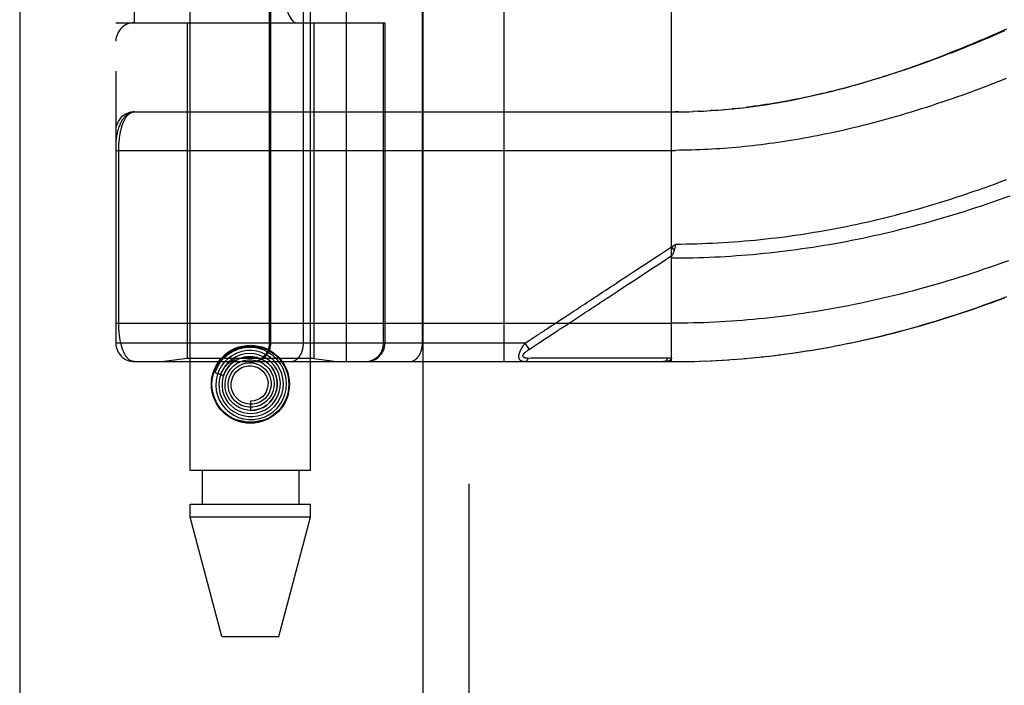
# Model space of a CAD drawing. Header units: inches. Extents: x 0 to 200, y 0 to 129.
# Tile 59 of 256: x 37.82 to 39.42, y 53.93 to 55.02. Entities that reach past the tile are written whole.
import ezdxf

# ---------------------------------------------------------------- set-up
doc = ezdxf.new("R2010")
doc.units = ezdxf.units.IN
doc.header["$LTSCALE"] = 11
doc.header["$MEASUREMENT"] = 0
doc.linetypes.add('HIDDEN', pattern=[0.2, 0.1, -0.1])
doc.layers.get('0').update_dxf_attribs({"linetype": 'CONTINUOUS'})
doc.layers.add('LEFTHAND_DOOR_ASSEMBLY', color=7, linetype='CONTINUOUS')

msp = doc.modelspace()

# ---------------------------------------------------------------- linework, layer by layer
at = {"color": 3, "linetype": 'Continuous'}
msp.add_line((37.8178, 97.2118), (37.8178, 34.2898), dxfattribs=at)
at = {"layer": 'LEFTHAND_DOOR_ASSEMBLY', "color": 3, "linetype": 'Continuous'}
msp.add_line((38.4736, 93.8608), (38.4736, 34.5108), dxfattribs=at)
at = {"layer": 'LEFTHAND_DOOR_ASSEMBLY', "color": 8, "linetype": 'HIDDEN'}
for p, q in [((38.5486, 93.8608), (38.5486, 34.5108)), ((38.0951, 54.2828), (38.0951, 57.4652)), ((38.2911, 54.2828), (38.2911, 57.4652)), ((38.3493, 54.4596), (38.3493, 57.1621)), ((38.6058, 54.4596), (38.6058, 57.1621)), ((37.9743, 57.1321), (37.9743, 54.4896)), ((38.2242, 54.4896), (38.2242, 57.1321)), ((38.2262, 54.4896), (38.2262, 57.1321)), ((38.2793, 54.4896), (38.2793, 57.1321)), ((38.4728, 54.4896), (38.4728, 57.1321)), ((38.0043, 55.0108), (38.0043, 56.6108)), ((38.3168, 56.6108), (38.3168, 55.0108)), ((38.3627, 56.6108), (38.3627, 55.0108)), ((38.8781, 54.4596), (38.8781, 55.1243)), ((37.9743, 55.0108), (38.4118, 55.0108)), ((38.0901, 55.0108), (38.0901, 54.4648)), ((38.2961, 55.0108), (38.2961, 54.4648)), ((38.4095, 54.4896), (38.4095, 55.0108)), ((38.4118, 55.0108), (38.4118, 54.4896)), ((38.9863, 54.8718), (38.9948, 54.8727)), ((38.0043, 54.8658), (38.8781, 54.8658)), ((38.8896, 54.8659), (38.8838, 54.8658)), ((38.8923, 54.8659), (38.9011, 54.8661)), ((38.8995, 54.866), (38.9069, 54.8662)), ((38.9068, 54.8662), (38.914, 54.8665)), ((38.9212, 54.8668), (38.9126, 54.8664)), ((38.9242, 54.8669), (38.9184, 54.8666)), ((38.9212, 54.8668), (38.93, 54.8672)), ((38.9283, 54.8671), (38.9358, 54.8675)), ((38.9475, 54.8683), (38.9416, 54.8679)), ((38.9494, 54.8684), (38.9592, 54.8692)), ((38.9565, 54.8689), (38.9651, 54.8697)), ((38.9828, 54.8714), (38.9769, 54.8708)), ((37.9743, 54.8033), (38.8846, 54.8033)), ((37.9789, 54.5212), (37.9789, 54.8033)), ((38.8781, 54.6463), (38.8849, 54.6509)), ((38.8842, 54.6478), (38.8839, 54.6466)), ((38.8849, 54.6509), (38.8842, 54.6478)), ((38.8781, 54.6463), (38.8822, 54.6401)), ((38.8839, 54.6466), (38.8836, 54.6453)), ((38.8017, 54.5816), (38.8076, 54.5855)), ((37.9743, 54.5221), (38.8781, 54.5221)), ((38.7133, 54.5235), (38.7261, 54.5319)), ((38.6397, 54.4896), (37.9743, 54.4896)), ((38.6397, 54.4896), (38.6423, 54.4912)), ((38.6397, 54.4896), (38.6463, 54.4795)), ((38.6423, 54.4912), (38.6447, 54.4928)), ((38.6447, 54.4928), (38.6471, 54.4944)), ((38.6538, 54.4844), (38.6617, 54.4896)), ((38.6617, 54.4896), (38.6633, 54.4907)), ((38.6633, 54.4907), (38.6725, 54.4967)), ((38.6463, 54.4795), (38.6538, 54.4844)), ((39.0516, 54.4704), (39.0655, 54.4722)), ((39.0608, 54.4716), (39.075, 54.4735)), ((39.0701, 54.4729), (39.0845, 54.4749)), ((38.0043, 54.4596), (38.8781, 54.4596)), ((38.0901, 54.4648), (38.0526, 54.4596)), ((38.2961, 54.4648), (38.0901, 54.4648)), ((38.1633, 54.4583), (38.1628, 54.4579)), ((38.1637, 54.4587), (38.1633, 54.4583)), ((38.1641, 54.4591), (38.1637, 54.4587)), ((38.1646, 54.4596), (38.1641, 54.4591)), ((38.1661, 54.4609), (38.1646, 54.4596)), ((38.1664, 54.4612), (38.1661, 54.4609)), ((38.2961, 54.4648), (38.3336, 54.4596)), ((38.6496, 54.4651), (38.6452, 54.465)), ((38.6585, 54.4651), (38.6496, 54.4651)), ((38.6903, 54.4651), (38.6585, 54.4651)), ((38.6954, 54.4652), (38.6903, 54.4651)), ((38.8594, 54.4652), (38.848, 54.4652)), ((38.872, 54.4652), (38.8594, 54.4652)), ((38.8781, 54.4596), (38.8873, 54.4596)), ((38.8871, 54.4596), (38.8966, 54.4597)), ((38.8962, 54.4597), (38.906, 54.4598)), ((38.9053, 54.4598), (38.9153, 54.4601)), ((38.9144, 54.46), (38.9246, 54.4603)), ((38.9235, 54.4603), (38.934, 54.4607)), ((38.9326, 54.4606), (38.9433, 54.4611)), ((38.9417, 54.461), (38.9526, 54.4616)), ((38.9508, 54.4615), (38.962, 54.4621)), ((38.9599, 54.462), (38.9714, 54.4627)), ((38.9691, 54.4625), (38.9807, 54.4634)), ((38.9782, 54.4632), (38.9901, 54.4641)), ((38.9873, 54.4639), (38.9995, 54.4649)), ((38.9965, 54.4646), (39.0089, 54.4657)), ((39.0056, 54.4654), (39.0183, 54.4667)), ((39.0148, 54.4663), (39.0277, 54.4676)), ((39.024, 54.4672), (39.0371, 54.4687)), ((39.0332, 54.4682), (39.0466, 54.4698)), ((39.0424, 54.4693), (39.056, 54.471)), ((38.135, 54.4417), (38.1493, 54.437)), ((38.1931, 54.3953), (38.1931, 54.3803)), ((38.2911, 54.2828), (38.0951, 54.2828)), ((38.1146, 54.2828), (38.1146, 54.2278)), ((38.2716, 54.2828), (38.2716, 54.2278)), ((38.0951, 54.2069), (38.0951, 54.2278)), ((38.0951, 54.2278), (38.2911, 54.2278)), ((38.2911, 54.2069), (38.2911, 54.2278)), ((38.1466, 54.0128), (38.0951, 54.2069)), ((38.2911, 54.2069), (38.0951, 54.2069)), ((38.2396, 54.0128), (38.2911, 54.2069)), ((38.1466, 54.0128), (38.2396, 54.0128))]:
    msp.add_line(p, q, dxfattribs=at)
for points in [[(38.9942, 54.8727), (39.0022, 54.8736), (39.0102, 54.8747), (39.0183, 54.8758), (39.0263, 54.8769), (39.0343, 54.8781), (39.0422, 54.8794), (39.0502, 54.8807), (39.058, 54.8821), (39.0658, 54.8835), (39.0736, 54.885), (39.0812, 54.8865), (39.0888, 54.888), (39.0962, 54.8896), (39.1036, 54.8912), (39.1109, 54.8928), (39.1182, 54.8945), (39.1254, 54.8962), (39.1326, 54.8979), (39.1398, 54.8997), (39.1469, 54.9015), (39.154, 54.9034), (39.1611, 54.9052), (39.1682, 54.9072), (39.1752, 54.9091), (39.1822, 54.9111), (39.1892, 54.9131), (39.1962, 54.9152), (39.2032, 54.9173), (39.2102, 54.9194), (39.2171, 54.9215), (39.224, 54.9237), (39.231, 54.926), (39.2379, 54.9282), (39.2448, 54.9305), (39.2517, 54.9328), (39.2587, 54.9352), (39.2656, 54.9376), (39.2726, 54.9401), (39.2795, 54.9426), (39.2865, 54.9451), (39.2935, 54.9476), (39.3005, 54.9502), (39.3076, 54.9529), (39.3146, 54.9556), (39.3217, 54.9583), (39.3288, 54.9611), (39.3359, 54.9639), (39.343, 54.9667), (39.3502, 54.9696), (39.3574, 54.9726), (39.3647, 54.9756), (39.3719, 54.9786), (39.3793, 54.9817), (39.3866, 54.9848), (39.3939, 54.988), (39.4013, 54.9912), (39.4088, 54.9945), (39.4162, 54.9979), (39.4238, 55.0012)], [(39.4198, 54.9977), (39.4112, 54.9939), (39.4026, 54.9902), (39.3941, 54.9865), (39.3856, 54.9829), (39.3771, 54.9794), (39.3687, 54.9759), (39.3604, 54.9725), (39.3521, 54.9691), (39.3438, 54.9659), (39.3357, 54.9626), (39.3275, 54.9595), (39.3194, 54.9564), (39.3114, 54.9534), (39.3034, 54.9504), (39.2955, 54.9475), (39.2876, 54.9446), (39.2798, 54.9418), (39.272, 54.9391), (39.2643, 54.9365), (39.2566, 54.9339), (39.249, 54.9313), (39.2415, 54.9288), (39.234, 54.9264), (39.2265, 54.924), (39.2191, 54.9217), (39.2118, 54.9194), (39.2045, 54.9172), (39.1973, 54.9151), (39.1901, 54.913), (39.1829, 54.911), (39.1759, 54.909), (39.1688, 54.9071), (39.1618, 54.9052), (39.1549, 54.9033), (39.148, 54.9016), (39.1412, 54.8998), (39.1344, 54.8982), (39.1276, 54.8965), (39.1209, 54.895), (39.1143, 54.8934), (39.1076, 54.892), (39.1011, 54.8905), (39.0945, 54.8891), (39.088, 54.8878), (39.0816, 54.8865), (39.0752, 54.8852), (39.0688, 54.884), (39.0624, 54.8829), (39.0561, 54.8817), (39.0499, 54.8806), (39.0436, 54.8796), (39.0374, 54.8786), (39.0312, 54.8776), (39.0251, 54.8767)], [(39.4223, 54.92), (39.4133, 54.9165), (39.4044, 54.913), (39.3955, 54.9095), (39.3866, 54.9062), (39.3779, 54.9028), (39.3691, 54.8996), (39.3604, 54.8964), (39.3518, 54.8933), (39.3432, 54.8903), (39.3347, 54.8873), (39.3262, 54.8843), (39.3177, 54.8815), (39.3093, 54.8787), (39.301, 54.8759), (39.2927, 54.8732), (39.2844, 54.8706), (39.2763, 54.868), (39.2681, 54.8655), (39.26, 54.8631), (39.252, 54.8607), (39.244, 54.8584), (39.236, 54.8561), (39.2281, 54.8539), (39.2203, 54.8517), (39.2125, 54.8496), (39.2047, 54.8475), (39.197, 54.8455), (39.1893, 54.8436), (39.1817, 54.8417), (39.1741, 54.8399), (39.1666, 54.8381), (39.1591, 54.8363), (39.1517, 54.8347), (39.1443, 54.833), (39.1369, 54.8314), (39.1296, 54.8299), (39.1223, 54.8284), (39.115, 54.827), (39.1078, 54.8256), (39.1007, 54.8242), (39.0935, 54.8229), (39.0864, 54.8217), (39.0794, 54.8205), (39.0723, 54.8193), (39.0653, 54.8182), (39.0584, 54.8171), (39.0514, 54.8161), (39.0445, 54.8151), (39.0376, 54.8142), (39.0308, 54.8132)], [(38.9637, 54.8695), (38.971, 54.8702), (38.9785, 54.8709), (38.9888, 54.872)], [(39.0251, 54.8767), (39.019, 54.8758), (39.0129, 54.875), (39.0068, 54.8742), (39.0008, 54.8734)], [(38.0043, 54.8658), (38.0036, 54.8658), (38.003, 54.8658), (38.0023, 54.8657), (38.0016, 54.8656), (38.0009, 54.8655), (38.0002, 54.8653), (37.9995, 54.8652), (37.9988, 54.8649), (37.9982, 54.8647), (37.9975, 54.8644), (37.9968, 54.8641), (37.996, 54.8638), (37.9953, 54.8634), (37.9946, 54.863), (37.9939, 54.8626), (37.9932, 54.8621), (37.9925, 54.8616), (37.9918, 54.861), (37.9911, 54.8604), (37.9904, 54.8597), (37.9897, 54.8591), (37.989, 54.8583), (37.9882, 54.8575), (37.9875, 54.8567), (37.9868, 54.8558), (37.9861, 54.8548), (37.9854, 54.8538), (37.9847, 54.8527), (37.984, 54.8516), (37.9833, 54.8504), (37.9827, 54.8491), (37.982, 54.8478), (37.9813, 54.8463), (37.9806, 54.8448), (37.98, 54.8432), (37.9793, 54.8415), (37.9787, 54.8396), (37.9781, 54.8377), (37.9775, 54.8357), (37.9769, 54.8337), (37.9765, 54.8317), (37.9761, 54.8299), (37.9757, 54.8283), (37.9754, 54.8267), (37.9752, 54.8253), (37.975, 54.8241), (37.9749, 54.8229), (37.9747, 54.8218), (37.9746, 54.8209), (37.9745, 54.82), (37.9745, 54.8192), (37.9744, 54.8184), (37.9744, 54.8177), (37.9743, 54.817), (37.9743, 54.8164), (37.9743, 54.8158)], [(37.9789, 54.8033), (37.9789, 54.8041), (37.9789, 54.8049), (37.9789, 54.8058), (37.9789, 54.8066), (37.979, 54.8074), (37.979, 54.8082), (37.979, 54.8091), (37.979, 54.8099), (37.9791, 54.8107), (37.9791, 54.8116), (37.9792, 54.8124), (37.9792, 54.8132), (37.9793, 54.8141), (37.9793, 54.8149), (37.9794, 54.8158), (37.9794, 54.8166), (37.9795, 54.8175), (37.9796, 54.8184), (37.9797, 54.8192), (37.9798, 54.8201), (37.9799, 54.821), (37.98, 54.8219), (37.9801, 54.8227), (37.9802, 54.8236), (37.9803, 54.8245), (37.9804, 54.8254), (37.9806, 54.8263), (37.9807, 54.8272), (37.9808, 54.8281), (37.981, 54.8289), (37.9811, 54.8298), (37.9813, 54.8307), (37.9815, 54.8316), (37.9816, 54.8324), (37.9818, 54.8333), (37.982, 54.8342), (37.9822, 54.835), (37.9824, 54.8359), (37.9826, 54.8367), (37.9828, 54.8376), (37.983, 54.8384), (37.9832, 54.8393), (37.9835, 54.8401), (37.9837, 54.8409), (37.9839, 54.8418), (37.9842, 54.8426), (37.9844, 54.8434), (37.9847, 54.8442), (37.985, 54.845), (37.9853, 54.8458), (37.9855, 54.8465), (37.9858, 54.8473), (37.9861, 54.8481), (37.9865, 54.8488), (37.9868, 54.8496), (37.9871, 54.8503), (37.9874, 54.851), (37.9878, 54.8518), (37.9881, 54.8525), (37.9885, 54.8531), (37.9888, 54.8538), (37.9892, 54.8545), (37.9896, 54.8551), (37.99, 54.8558), (37.9904, 54.8564), (37.9908, 54.857), (37.9912, 54.8576), (37.9916, 54.8582), (37.9921, 54.8588), (37.9925, 54.8593), (37.993, 54.8598), (37.9934, 54.8603), (37.9939, 54.8608), (37.9943, 54.8613), (37.9948, 54.8618), (37.9953, 54.8622), (37.9958, 54.8626), (37.9963, 54.863), (37.9968, 54.8634), (37.9974, 54.8637), (37.9979, 54.864), (37.9984, 54.8643), (37.999, 54.8646), (37.9996, 54.8648), (38.0001, 54.8651), (38.0007, 54.8653), (38.0013, 54.8654), (38.0019, 54.8656), (38.0025, 54.8657), (38.0031, 54.8657), (38.0037, 54.8658), (38.0043, 54.8658)], [(38.8781, 54.8658), (38.8852, 54.8658), (38.8953, 54.866)], [(38.9354, 54.8675), (38.9424, 54.8679), (38.9533, 54.8687)], [(39.0308, 54.8132), (39.0239, 54.8124), (39.0171, 54.8116), (39.0104, 54.8108), (39.0036, 54.81), (38.9969, 54.8093), (38.9902, 54.8087), (38.9835, 54.8081), (38.9768, 54.8075), (38.9701, 54.8069), (38.9635, 54.8064), (38.9568, 54.806), (38.9502, 54.8055), (38.9436, 54.8051), (38.937, 54.8048), (38.9305, 54.8045), (38.9239, 54.8042), (38.9173, 54.804), (38.9108, 54.8038), (38.9042, 54.8036), (38.8977, 54.8035), (38.8911, 54.8034), (38.8846, 54.8033)], [(38.8849, 54.6509), (38.8934, 54.6509), (38.902, 54.651), (38.9106, 54.6512), (38.9192, 54.6514), (38.9278, 54.6517), (38.9364, 54.6521), (38.945, 54.6524), (38.9536, 54.6529), (38.9622, 54.6534), (38.9708, 54.6539), (38.9795, 54.6545), (38.9881, 54.6552), (38.9967, 54.6559), (39.0054, 54.6566), (39.014, 54.6574), (39.0227, 54.6583), (39.0313, 54.6592), (39.04, 54.6602), (39.0487, 54.6612), (39.0574, 54.6623), (39.066, 54.6634), (39.0748, 54.6646), (39.0835, 54.6659), (39.0922, 54.6672), (39.1009, 54.6685), (39.1097, 54.67), (39.1184, 54.6714), (39.1272, 54.673), (39.136, 54.6745), (39.1448, 54.6762), (39.1536, 54.6779), (39.1624, 54.6796), (39.1712, 54.6814), (39.1801, 54.6833), (39.1889, 54.6852), (39.1978, 54.6872), (39.2067, 54.6893), (39.2156, 54.6914), (39.2245, 54.6935), (39.2334, 54.6957), (39.2423, 54.698), (39.2513, 54.7004), (39.2602, 54.7027), (39.2692, 54.7052), (39.2782, 54.7077), (39.2872, 54.7103), (39.2962, 54.7129), (39.3052, 54.7156), (39.3142, 54.7184), (39.3232, 54.7212), (39.3323, 54.724), (39.3413, 54.727), (39.3504, 54.73), (39.3594, 54.733), (39.3685, 54.7361), (39.3776, 54.7393), (39.3867, 54.7425), (39.3958, 54.7458), (39.4049, 54.7491), (39.414, 54.7525), (39.423, 54.756)], [(38.8781, 54.6282), (38.8868, 54.6282), (38.8956, 54.6283), (38.9044, 54.6284), (38.9132, 54.6286), (38.922, 54.6289), (38.9308, 54.6292), (38.9396, 54.6295), (38.9484, 54.6299), (38.9572, 54.6303), (38.966, 54.6308), (38.9748, 54.6314), (38.9837, 54.632), (38.9925, 54.6326), (39.0013, 54.6333), (39.0102, 54.6341), (39.019, 54.6349), (39.0279, 54.6358), (39.0368, 54.6367), (39.0457, 54.6377), (39.0545, 54.6387), (39.0634, 54.6398), (39.0724, 54.6409), (39.0813, 54.6421), (39.0902, 54.6434), (39.0991, 54.6447), (39.1081, 54.646), (39.117, 54.6474), (39.126, 54.6489), (39.135, 54.6504), (39.144, 54.652), (39.153, 54.6536), (39.162, 54.6553), (39.171, 54.6571), (39.1801, 54.6589), (39.1892, 54.6607), (39.1982, 54.6626), (39.2073, 54.6646), (39.2164, 54.6666), (39.2255, 54.6687), (39.2346, 54.6709), (39.2438, 54.6731), (39.2529, 54.6754), (39.2621, 54.6777), (39.2713, 54.6801), (39.2804, 54.6825), (39.2896, 54.685), (39.2988, 54.6875), (39.3081, 54.6902), (39.3173, 54.6928), (39.3265, 54.6956), (39.3358, 54.6984), (39.345, 54.7012), (39.3543, 54.7041), (39.3636, 54.7071), (39.3729, 54.7101), (39.3822, 54.7132), (39.3915, 54.7164), (39.4008, 54.7196), (39.4101, 54.7228), (39.4194, 54.7261), (39.4287, 54.7295)], [(38.7447, 54.5586), (38.7518, 54.5633), (38.7554, 54.5657), (38.759, 54.568), (38.7626, 54.5704), (38.7664, 54.5729), (38.7703, 54.5755), (38.7745, 54.5782), (38.7788, 54.5811), (38.7835, 54.5841), (38.7884, 54.5874), (38.7937, 54.5909), (38.7994, 54.5946), (38.8054, 54.5986), (38.8119, 54.6028), (38.8186, 54.6073), (38.8258, 54.612), (38.8334, 54.6169), (38.8414, 54.6222), (38.8498, 54.6278), (38.8588, 54.6336), (38.8682, 54.6398), (38.8781, 54.6463)], [(38.8429, 54.6087), (38.86, 54.6199), (38.8793, 54.6326)], [(38.8781, 54.6282), (38.8781, 54.6284), (38.8781, 54.6286), (38.8781, 54.6288), (38.8781, 54.6291), (38.8781, 54.6293), (38.8782, 54.6295), (38.8782, 54.6297), (38.8783, 54.6299), (38.8783, 54.6301), (38.8784, 54.6303), (38.8784, 54.6306), (38.8785, 54.6308), (38.8786, 54.631), (38.8787, 54.6312), (38.8787, 54.6314), (38.8788, 54.6317), (38.8789, 54.6319), (38.879, 54.6321), (38.8792, 54.6323), (38.8795, 54.6331)], [(38.8822, 54.6401), (38.882, 54.6395), (38.8818, 54.6389), (38.8816, 54.6383), (38.8814, 54.6378), (38.8812, 54.6372), (38.881, 54.6367), (38.8808, 54.6361), (38.8806, 54.6356), (38.8804, 54.6351), (38.8802, 54.6346), (38.88, 54.634), (38.8797, 54.6335), (38.8795, 54.6331)], [(38.8836, 54.6453), (38.8833, 54.6441), (38.8831, 54.6435), (38.883, 54.6429), (38.8828, 54.6424), (38.8827, 54.6418), (38.8825, 54.6412), (38.8823, 54.6406), (38.8822, 54.6401)], [(39.4263, 54.6238), (39.4163, 54.6202), (39.4063, 54.6167), (39.3964, 54.6132), (39.3864, 54.6098), (39.3765, 54.6065), (39.3666, 54.6032), (39.3568, 54.6), (39.347, 54.5969), (39.3372, 54.5939), (39.3274, 54.5909), (39.3177, 54.588), (39.308, 54.5851), (39.2983, 54.5824), (39.2886, 54.5797), (39.279, 54.577), (39.2694, 54.5745), (39.2599, 54.572), (39.2504, 54.5695), (39.2409, 54.5672), (39.2314, 54.5649), (39.2219, 54.5626), (39.2125, 54.5605), (39.2031, 54.5584), (39.1938, 54.5563), (39.1844, 54.5543), (39.1751, 54.5524), (39.1659, 54.5506), (39.1566, 54.5488), (39.1474, 54.547), (39.1381, 54.5454), (39.129, 54.5438), (39.1198, 54.5422), (39.1107, 54.5407), (39.1015, 54.5393), (39.0924, 54.5379), (39.0833, 54.5366), (39.0743, 54.5354), (39.0652, 54.5342), (39.0562, 54.533), (39.0472, 54.5319), (39.0382, 54.5309), (39.0292, 54.53), (39.0202, 54.529), (39.0113, 54.5282), (39.0024, 54.5274), (38.9934, 54.5267), (38.9845, 54.526), (38.9756, 54.5253), (38.9667, 54.5248), (38.9578, 54.5243), (38.9489, 54.5238), (38.9401, 54.5234)], [(38.8076, 54.5855), (38.8205, 54.594), (38.8429, 54.6087)], [(38.7261, 54.5319), (38.7295, 54.5341), (38.733, 54.5365), (38.7366, 54.5388), (38.7403, 54.5412), (38.744, 54.5436), (38.7476, 54.5461), (38.7513, 54.5485), (38.755, 54.5509), (38.7586, 54.5533), (38.7622, 54.5557), (38.7659, 54.5581), (38.7697, 54.5605), (38.7735, 54.5631), (38.7775, 54.5657), (38.7818, 54.5685), (38.7863, 54.5715), (38.7911, 54.5746), (38.8017, 54.5816)], [(38.6966, 54.527), (38.7017, 54.5303), (38.7044, 54.5321), (38.7073, 54.534), (38.7103, 54.536), (38.7134, 54.5381), (38.7166, 54.5402), (38.7199, 54.5423), (38.7233, 54.5446), (38.7268, 54.5468), (38.7303, 54.5492), (38.7339, 54.5515), (38.7375, 54.5539), (38.7411, 54.5563), (38.7447, 54.5586)], [(39.0793, 54.4742), (39.0886, 54.4756), (39.0979, 54.477), (39.1072, 54.4785), (39.1165, 54.4801), (39.1259, 54.4817), (39.1352, 54.4834), (39.1446, 54.4852), (39.154, 54.487), (39.1635, 54.4889), (39.1729, 54.4908), (39.1824, 54.4929), (39.1918, 54.495), (39.2014, 54.4971), (39.2109, 54.4994), (39.2204, 54.5017), (39.23, 54.5041), (39.2396, 54.5065), (39.2492, 54.509), (39.2589, 54.5116), (39.2686, 54.5142), (39.2782, 54.517), (39.288, 54.5198), (39.2977, 54.5226), (39.3075, 54.5256), (39.3173, 54.5286), (39.3271, 54.5317), (39.3368, 54.5348), (39.3466, 54.538), (39.3563, 54.5413), (39.366, 54.5446), (39.3757, 54.5479), (39.3853, 54.5514), (39.395, 54.5548), (39.4046, 54.5583), (39.4141, 54.5619), (39.4237, 54.5656)], [(39.0845, 54.4749), (39.094, 54.4764), (39.1035, 54.4779), (39.1131, 54.4795), (39.1227, 54.4811), (39.1323, 54.4828), (39.1419, 54.4846), (39.1515, 54.4864), (39.1611, 54.4884), (39.1708, 54.4904), (39.1805, 54.4924), (39.1902, 54.4945), (39.1999, 54.4967), (39.2097, 54.499), (39.2195, 54.5013), (39.2293, 54.5038), (39.2391, 54.5062), (39.2489, 54.5088), (39.2588, 54.5114), (39.2687, 54.5141), (39.2786, 54.5169), (39.2886, 54.5197), (39.2986, 54.5227), (39.3085, 54.5257), (39.3186, 54.5287), (39.3286, 54.5319), (39.3387, 54.5351), (39.3487, 54.5384), (39.3589, 54.5418), (39.369, 54.5452), (39.3791, 54.5487), (39.3893, 54.5523), (39.3995, 54.556), (39.4097, 54.5597), (39.42, 54.5635)], [(38.0043, 54.4596), (38.0037, 54.4596), (38.0031, 54.4596), (38.0025, 54.4597), (38.0019, 54.4598), (38.0013, 54.4599), (38.0008, 54.4601), (38.0002, 54.4603), (37.9997, 54.4605), (37.9991, 54.4607), (37.9986, 54.461), (37.998, 54.4612), (37.9975, 54.4616), (37.997, 54.4619), (37.9965, 54.4622), (37.996, 54.4626), (37.9955, 54.463), (37.995, 54.4634), (37.9946, 54.4638), (37.9941, 54.4643), (37.9936, 54.4648), (37.9932, 54.4653), (37.9927, 54.4658), (37.9923, 54.4663), (37.9919, 54.4668), (37.9915, 54.4674), (37.9911, 54.4679), (37.9907, 54.4685), (37.9903, 54.4691), (37.9899, 54.4697), (37.9895, 54.4704), (37.9891, 54.471), (37.9888, 54.4717), (37.9884, 54.4723), (37.9881, 54.473), (37.9877, 54.4737), (37.9874, 54.4744), (37.9871, 54.4751), (37.9868, 54.4758), (37.9865, 54.4765), (37.9861, 54.4773), (37.9859, 54.478), (37.9856, 54.4788), (37.9853, 54.4795), (37.985, 54.4803), (37.9847, 54.4811), (37.9845, 54.4819), (37.9842, 54.4826), (37.984, 54.4834), (37.9837, 54.4842), (37.9835, 54.485), (37.9833, 54.4859), (37.9831, 54.4867), (37.9829, 54.4875), (37.9826, 54.4883), (37.9824, 54.4891), (37.9823, 54.49), (37.9821, 54.4908), (37.9819, 54.4917), (37.9817, 54.4925), (37.9815, 54.4934), (37.9814, 54.4942), (37.9812, 54.4951), (37.9811, 54.4959), (37.9809, 54.4968), (37.9808, 54.4977), (37.9806, 54.4985), (37.9805, 54.4994), (37.9804, 54.5003), (37.9803, 54.5011), (37.9801, 54.502), (37.98, 54.5028), (37.9799, 54.5037), (37.9798, 54.5046), (37.9798, 54.5054), (37.9797, 54.5063), (37.9796, 54.5071), (37.9795, 54.508), (37.9794, 54.5088), (37.9794, 54.5096), (37.9793, 54.5105), (37.9793, 54.5113), (37.9792, 54.5121), (37.9792, 54.513), (37.9791, 54.5138), (37.9791, 54.5146), (37.979, 54.5154), (37.979, 54.5163), (37.979, 54.5171), (37.979, 54.5179), (37.9789, 54.5187), (37.9789, 54.5196), (37.9789, 54.5204), (37.9789, 54.5212)], [(38.6785, 54.5151), (38.6824, 54.5177), (38.6843, 54.5189), (38.6863, 54.5202), (38.6882, 54.5215), (38.6902, 54.5228), (38.6922, 54.5241), (38.6944, 54.5255), (38.6966, 54.527)], [(38.6882, 54.507), (38.6901, 54.5083), (38.6921, 54.5096), (38.6941, 54.5109), (38.6961, 54.5122), (38.6981, 54.5135), (38.7003, 54.5149), (38.7025, 54.5164), (38.705, 54.518), (38.7076, 54.5197), (38.7103, 54.5216), (38.7133, 54.5235)], [(38.9401, 54.5234), (38.9312, 54.523), (38.9223, 54.5227), (38.9135, 54.5225), (38.9046, 54.5223), (38.8958, 54.5222), (38.8869, 54.5221), (38.8781, 54.5221)], [(38.6596, 54.5027), (38.6633, 54.5051), (38.6652, 54.5063), (38.667, 54.5075)], [(38.667, 54.5075), (38.6708, 54.51), (38.6727, 54.5113), (38.6747, 54.5126), (38.6766, 54.5138), (38.6785, 54.5151)], [(38.6725, 54.4967), (38.6744, 54.498), (38.6763, 54.4992), (38.6783, 54.5005), (38.6803, 54.5018), (38.6822, 54.5031), (38.6842, 54.5044), (38.6882, 54.507)], [(38.1966, 54.4596), (38.1972, 54.4596), (38.1979, 54.4596), (38.1985, 54.4596), (38.1991, 54.4597), (38.1998, 54.4597), (38.2004, 54.4598), (38.2011, 54.4599), (38.2017, 54.46), (38.2023, 54.4601), (38.203, 54.4603), (38.2036, 54.4604), (38.2042, 54.4606), (38.2049, 54.4608), (38.2055, 54.4609), (38.2061, 54.4611), (38.2067, 54.4614), (38.2073, 54.4616), (38.2079, 54.4618), (38.2085, 54.4621), (38.2091, 54.4624), (38.2097, 54.4626), (38.2103, 54.4629), (38.2108, 54.4632), (38.2114, 54.4636), (38.212, 54.4639), (38.2125, 54.4642), (38.213, 54.4646), (38.2136, 54.465), (38.2141, 54.4654), (38.2146, 54.4658), (38.2151, 54.4662), (38.2156, 54.4666), (38.2161, 54.467), (38.2166, 54.4674), (38.2171, 54.4679), (38.2175, 54.4683), (38.218, 54.4688), (38.2184, 54.4693), (38.2189, 54.4698), (38.2193, 54.4703), (38.2197, 54.4708), (38.2201, 54.4713), (38.2205, 54.4718), (38.2209, 54.4723), (38.2212, 54.4729), (38.2216, 54.4734), (38.2219, 54.474), (38.2223, 54.4746), (38.2226, 54.4751), (38.2229, 54.4757), (38.2232, 54.4763), (38.2235, 54.4769), (38.2237, 54.4775), (38.224, 54.4781), (38.2242, 54.4787), (38.2245, 54.4793), (38.2247, 54.4799), (38.2249, 54.4805), (38.2251, 54.4812), (38.2252, 54.4818), (38.2254, 54.4824), (38.2255, 54.4831), (38.2257, 54.4837), (38.2258, 54.4843), (38.2259, 54.485), (38.226, 54.4856), (38.2261, 54.4863), (38.2261, 54.4869), (38.2262, 54.4876), (38.2262, 54.4882), (38.2262, 54.4889), (38.2262, 54.4896)], [(38.2581, 54.4596), (38.2586, 54.4596), (38.259, 54.4596), (38.2595, 54.4596), (38.2599, 54.4597), (38.2604, 54.4597), (38.2609, 54.4598), (38.2613, 54.4599), (38.2618, 54.46), (38.2622, 54.4601), (38.2627, 54.4603), (38.2631, 54.4604), (38.2636, 54.4606), (38.264, 54.4608), (38.2645, 54.4609), (38.2649, 54.4611), (38.2653, 54.4614), (38.2658, 54.4616), (38.2662, 54.4618), (38.2666, 54.4621), (38.2671, 54.4624), (38.2675, 54.4626), (38.2679, 54.4629), (38.2683, 54.4632), (38.2687, 54.4636), (38.2691, 54.4639), (38.2695, 54.4642), (38.2699, 54.4646), (38.2703, 54.465), (38.2706, 54.4654), (38.271, 54.4658), (38.2714, 54.4662), (38.2717, 54.4666), (38.2721, 54.467), (38.2724, 54.4674), (38.2728, 54.4679), (38.2731, 54.4683), (38.2734, 54.4688), (38.2737, 54.4693), (38.274, 54.4698), (38.2743, 54.4703), (38.2746, 54.4708), (38.2749, 54.4713), (38.2752, 54.4718), (38.2755, 54.4723), (38.2757, 54.4729), (38.276, 54.4734), (38.2762, 54.474), (38.2765, 54.4746), (38.2767, 54.4751), (38.2769, 54.4757), (38.2771, 54.4763), (38.2773, 54.4769), (38.2775, 54.4775), (38.2777, 54.4781), (38.2779, 54.4787), (38.278, 54.4793), (38.2782, 54.4799), (38.2783, 54.4805), (38.2785, 54.4812), (38.2786, 54.4818), (38.2787, 54.4824), (38.2788, 54.4831), (38.2789, 54.4837), (38.279, 54.4843), (38.2791, 54.485), (38.2791, 54.4856), (38.2792, 54.4863), (38.2792, 54.4869), (38.2793, 54.4876), (38.2793, 54.4882), (38.2793, 54.4889), (38.2793, 54.4896)], [(38.3798, 54.4596), (38.3804, 54.4596), (38.3811, 54.4596), (38.3817, 54.4596), (38.3824, 54.4597), (38.383, 54.4597), (38.3837, 54.4598), (38.3843, 54.4599), (38.385, 54.46), (38.3856, 54.4601), (38.3862, 54.4603), (38.3869, 54.4604), (38.3875, 54.4606), (38.3881, 54.4608), (38.3887, 54.4609), (38.3893, 54.4611), (38.3899, 54.4614), (38.3906, 54.4616), (38.3912, 54.4618), (38.3918, 54.4621), (38.3923, 54.4624), (38.3929, 54.4626), (38.3935, 54.4629), (38.3941, 54.4632), (38.3946, 54.4636), (38.3952, 54.4639), (38.3957, 54.4642), (38.3963, 54.4646), (38.3968, 54.465), (38.3973, 54.4654), (38.3979, 54.4658), (38.3984, 54.4662), (38.3989, 54.4666), (38.3994, 54.467), (38.3999, 54.4674), (38.4003, 54.4679), (38.4008, 54.4683), (38.4012, 54.4688), (38.4017, 54.4693), (38.4021, 54.4698), (38.4025, 54.4703), (38.4029, 54.4708), (38.4033, 54.4713), (38.4037, 54.4718), (38.4041, 54.4723), (38.4045, 54.4729), (38.4048, 54.4734), (38.4052, 54.474), (38.4055, 54.4746), (38.4058, 54.4751), (38.4061, 54.4757), (38.4064, 54.4763), (38.4067, 54.4769), (38.407, 54.4775), (38.4072, 54.4781), (38.4075, 54.4787), (38.4077, 54.4793), (38.4079, 54.4799), (38.4081, 54.4805), (38.4083, 54.4812), (38.4085, 54.4818), (38.4086, 54.4824), (38.4088, 54.4831), (38.4089, 54.4837), (38.409, 54.4843), (38.4091, 54.485), (38.4092, 54.4856), (38.4093, 54.4863), (38.4094, 54.4869), (38.4094, 54.4876), (38.4095, 54.4882), (38.4095, 54.4889), (38.4095, 54.4896)], [(38.4516, 54.4596), (38.4521, 54.4596), (38.4526, 54.4596), (38.453, 54.4596), (38.4535, 54.4597), (38.4539, 54.4597), (38.4544, 54.4598), (38.4549, 54.4599), (38.4553, 54.46), (38.4558, 54.4601), (38.4562, 54.4603), (38.4567, 54.4604), (38.4571, 54.4606), (38.4576, 54.4608), (38.458, 54.4609), (38.4584, 54.4611), (38.4589, 54.4614), (38.4593, 54.4616), (38.4597, 54.4618), (38.4602, 54.4621), (38.4606, 54.4624), (38.461, 54.4626), (38.4614, 54.4629), (38.4618, 54.4632), (38.4622, 54.4636), (38.4626, 54.4639), (38.463, 54.4642), (38.4634, 54.4646), (38.4638, 54.465), (38.4642, 54.4654), (38.4645, 54.4658), (38.4649, 54.4662), (38.4653, 54.4666), (38.4656, 54.467), (38.466, 54.4674), (38.4663, 54.4679), (38.4666, 54.4683), (38.467, 54.4688), (38.4673, 54.4693), (38.4676, 54.4698), (38.4679, 54.4703), (38.4682, 54.4708), (38.4685, 54.4713), (38.4687, 54.4718), (38.469, 54.4723), (38.4693, 54.4729), (38.4695, 54.4734), (38.4698, 54.474), (38.47, 54.4746), (38.4702, 54.4751), (38.4704, 54.4757), (38.4707, 54.4763), (38.4709, 54.4769), (38.471, 54.4775), (38.4712, 54.4781), (38.4714, 54.4787), (38.4716, 54.4793), (38.4717, 54.4799), (38.4719, 54.4805), (38.472, 54.4812), (38.4721, 54.4818), (38.4722, 54.4824), (38.4723, 54.4831), (38.4724, 54.4837), (38.4725, 54.4843), (38.4726, 54.485), (38.4727, 54.4856), (38.4727, 54.4863), (38.4728, 54.4869), (38.4728, 54.4876), (38.4728, 54.4882), (38.4728, 54.4889), (38.4728, 54.4896)], [(38.6386, 54.4596), (38.6381, 54.4596), (38.6377, 54.4596), (38.6373, 54.4596), (38.6369, 54.4596), (38.6365, 54.4597), (38.6362, 54.4598), (38.6358, 54.4598), (38.6355, 54.4599), (38.6352, 54.46), (38.6349, 54.4601), (38.6346, 54.4602), (38.6344, 54.4603), (38.6341, 54.4604), (38.6339, 54.4605), (38.6336, 54.4606), (38.6334, 54.4608), (38.6332, 54.4609), (38.633, 54.461), (38.6328, 54.4612), (38.6326, 54.4613), (38.6324, 54.4614), (38.6322, 54.4616), (38.6321, 54.4618), (38.6319, 54.4619), (38.6318, 54.4621), (38.6316, 54.4622), (38.6315, 54.4624), (38.6313, 54.4626), (38.6312, 54.4628), (38.6311, 54.4629), (38.631, 54.4631), (38.6309, 54.4633), (38.6308, 54.4635), (38.6307, 54.4637), (38.6306, 54.4639), (38.6305, 54.4641), (38.6304, 54.4643), (38.6304, 54.4645), (38.6303, 54.4647), (38.6302, 54.4649), (38.6302, 54.4652), (38.6301, 54.4654), (38.6301, 54.4656), (38.63, 54.4658), (38.63, 54.4661), (38.6299, 54.4663), (38.6299, 54.4666), (38.6299, 54.4668), (38.6299, 54.4671), (38.6299, 54.4673), (38.6299, 54.4676), (38.6299, 54.4678), (38.6299, 54.4681), (38.6299, 54.4684), (38.6299, 54.4687), (38.6299, 54.4689), (38.6299, 54.4692), (38.63, 54.4695), (38.63, 54.4698), (38.63, 54.4701), (38.6301, 54.4704), (38.6301, 54.4707), (38.6302, 54.471), (38.6303, 54.4713), (38.6303, 54.4717), (38.6304, 54.472), (38.6305, 54.4723), (38.6306, 54.4726), (38.6307, 54.473), (38.6308, 54.4733), (38.6309, 54.4737), (38.631, 54.474), (38.6311, 54.4744), (38.6312, 54.4747), (38.6314, 54.4751), (38.6315, 54.4755), (38.6317, 54.4759), (38.6318, 54.4763), (38.632, 54.4766), (38.6322, 54.477), (38.6323, 54.4774), (38.6325, 54.4779), (38.6327, 54.4783), (38.6329, 54.4787), (38.6331, 54.4791), (38.6334, 54.4796), (38.6336, 54.48), (38.6338, 54.4805), (38.6341, 54.481), (38.6344, 54.4815), (38.6347, 54.482), (38.6349, 54.4825), (38.6353, 54.483), (38.6356, 54.4835), (38.6359, 54.484), (38.6363, 54.4846), (38.6366, 54.4852), (38.637, 54.4858), (38.6374, 54.4864), (38.6379, 54.487), (38.6383, 54.4876), (38.6388, 54.4882), (38.6392, 54.4889), (38.6397, 54.4896)], [(38.6471, 54.4944), (38.6494, 54.4959), (38.6506, 54.4968)], [(38.6506, 54.4968), (38.6533, 54.4985), (38.6547, 54.4994)], [(38.6547, 54.4994), (38.6579, 54.5015), (38.6596, 54.5027)], [(38.1711, 54.4736), (38.1637, 54.4698), (38.1569, 54.465), (38.1509, 54.4592), (38.1459, 54.4526), (38.1418, 54.4453), (38.139, 54.4374), (38.1373, 54.4292), (38.1368, 54.4209), (38.1376, 54.4125), (38.1396, 54.4043), (38.1429, 54.3966), (38.1472, 54.3893), (38.1526, 54.3828), (38.1589, 54.3772), (38.166, 54.3725), (38.1737, 54.3689), (38.1819, 54.3666), (38.1903, 54.3654), (38.1988, 54.3655), (38.2073, 54.3669), (38.2154, 54.3695), (38.2231, 54.3733)], [(38.1394, 54.4567), (38.1441, 54.4631), (38.1494, 54.4686), (38.1556, 54.4734), (38.1625, 54.4773), (38.1697, 54.4804), (38.1774, 54.4825), (38.1852, 54.4838), (38.1931, 54.4843), (38.201, 54.4838), (38.2088, 54.4825), (38.2164, 54.4804), (38.2236, 54.4773), (38.2305, 54.4734), (38.2367, 54.4686), (38.2421, 54.4631), (38.2467, 54.4567)], [(38.2231, 54.3733), (38.2302, 54.3782), (38.2364, 54.384), (38.2418, 54.3908), (38.2461, 54.3983), (38.2492, 54.4063), (38.2511, 54.4147), (38.2518, 54.4234), (38.2512, 54.432), (38.2493, 54.4405), (38.2462, 54.4486), (38.2419, 54.4562), (38.2366, 54.4631), (38.2303, 54.4692), (38.2231, 54.4742), (38.2153, 54.4782), (38.207, 54.481), (38.1983, 54.4825), (38.1896, 54.4827), (38.1808, 54.4817), (38.1723, 54.4794), (38.1642, 54.4758), (38.1567, 54.4712)], [(38.2129, 54.3739), (38.2201, 54.3773), (38.2267, 54.3818), (38.2326, 54.3873), (38.2376, 54.3936), (38.2416, 54.4006), (38.2445, 54.4081), (38.2463, 54.416), (38.2468, 54.4241), (38.2461, 54.4322), (38.2442, 54.4401), (38.2411, 54.4476), (38.237, 54.4547), (38.2318, 54.461), (38.2257, 54.4664), (38.2188, 54.4709), (38.2114, 54.4744), (38.2035, 54.4766), (38.1953, 54.4777), (38.1871, 54.4776), (38.1789, 54.4762), (38.1711, 54.4736)], [(38.2033, 54.3763), (38.2105, 54.3783), (38.2172, 54.3814), (38.2234, 54.3856), (38.2289, 54.3906), (38.2335, 54.3965), (38.2372, 54.403), (38.2399, 54.41), (38.2414, 54.4174), (38.2418, 54.4249), (38.241, 54.4324), (38.2391, 54.4397), (38.236, 54.4467), (38.2319, 54.4531), (38.2269, 54.4588), (38.2211, 54.4636), (38.2145, 54.4676), (38.2074, 54.4704), (38.2, 54.4722), (38.1923, 54.4728), (38.1847, 54.4722), (38.1772, 54.4705)], [(38.6452, 54.465), (38.6447, 54.465), (38.6443, 54.465), (38.6439, 54.465), (38.6435, 54.4651), (38.6432, 54.4651), (38.6428, 54.4651), (38.6425, 54.4651), (38.6421, 54.4652), (38.6418, 54.4652), (38.6415, 54.4653), (38.6412, 54.4653), (38.641, 54.4654), (38.6407, 54.4654), (38.6405, 54.4655), (38.6402, 54.4655), (38.64, 54.4656), (38.6398, 54.4656), (38.6396, 54.4657), (38.6394, 54.4658), (38.6392, 54.4658), (38.639, 54.4659), (38.6388, 54.466), (38.6387, 54.466), (38.6385, 54.4661), (38.6384, 54.4662), (38.6382, 54.4663), (38.6381, 54.4663), (38.6379, 54.4664), (38.6378, 54.4665), (38.6377, 54.4666), (38.6376, 54.4667), (38.6375, 54.4668), (38.6374, 54.4669), (38.6373, 54.467), (38.6372, 54.467), (38.6371, 54.4671), (38.637, 54.4672), (38.6369, 54.4673), (38.6369, 54.4674), (38.6368, 54.4675), (38.6367, 54.4676), (38.6367, 54.4678), (38.6366, 54.4679), (38.6366, 54.468), (38.6366, 54.4681), (38.6365, 54.4682), (38.6365, 54.4683), (38.6365, 54.4684), (38.6365, 54.4686), (38.6364, 54.4687), (38.6364, 54.4688), (38.6364, 54.4689), (38.6364, 54.4691), (38.6364, 54.4692), (38.6365, 54.4693), (38.6365, 54.4694), (38.6365, 54.4696), (38.6365, 54.4697), (38.6366, 54.4699), (38.6366, 54.47), (38.6367, 54.4702), (38.6367, 54.4703), (38.6368, 54.4704), (38.6368, 54.4706), (38.6369, 54.4708), (38.637, 54.4709), (38.6371, 54.4711), (38.6372, 54.4712), (38.6373, 54.4714), (38.6374, 54.4716), (38.6375, 54.4717), (38.6376, 54.4719), (38.6377, 54.4721), (38.6378, 54.4722), (38.638, 54.4724), (38.6381, 54.4726), (38.6383, 54.4728), (38.6384, 54.473), (38.6386, 54.4732), (38.6387, 54.4734), (38.6389, 54.4736), (38.6391, 54.4738), (38.6393, 54.474), (38.6395, 54.4742), (38.6397, 54.4744), (38.64, 54.4746), (38.6402, 54.4748), (38.6404, 54.4751), (38.6407, 54.4753), (38.641, 54.4755), (38.6413, 54.4758), (38.6415, 54.476), (38.6419, 54.4763), (38.6422, 54.4765), (38.6425, 54.4768), (38.6429, 54.4771), (38.6432, 54.4774), (38.6436, 54.4777), (38.644, 54.478), (38.6445, 54.4783), (38.6449, 54.4786), (38.6454, 54.4789), (38.6459, 54.4792), (38.6463, 54.4795)], [(38.1567, 54.4712), (38.1499, 54.4654), (38.1441, 54.4587), (38.1393, 54.4513), (38.1356, 54.4431), (38.135, 54.4417)], [(38.1772, 54.4705), (38.17, 54.4676), (38.1634, 54.4636), (38.1574, 54.4587), (38.1522, 54.4529), (38.148, 54.4464), (38.1448, 54.4393), (38.1427, 54.4318), (38.1418, 54.424), (38.1421, 54.4162), (38.1436, 54.4085), (38.1463, 54.4011), (38.15, 54.3942), (38.1548, 54.3879), (38.1604, 54.3824), (38.1669, 54.3778), (38.174, 54.3742), (38.1815, 54.3718), (38.1894, 54.3705), (38.1973, 54.3704), (38.2052, 54.3715), (38.2129, 54.3739)], [(38.1444, 54.4386), (38.145, 54.44), (38.1456, 54.4413), (38.1462, 54.4426), (38.1468, 54.4438), (38.1474, 54.4449), (38.148, 54.4459), (38.1487, 54.4469), (38.1493, 54.4479), (38.1499, 54.4488), (38.1505, 54.4496), (38.1511, 54.4504), (38.1517, 54.4511), (38.1523, 54.4518), (38.1529, 54.4525), (38.1534, 54.4531), (38.154, 54.4537), (38.1545, 54.4543), (38.155, 54.4548), (38.1555, 54.4553), (38.156, 54.4558), (38.1565, 54.4562), (38.157, 54.4566), (38.1574, 54.457), (38.1579, 54.4574), (38.1583, 54.4577), (38.1587, 54.458), (38.1591, 54.4584), (38.1595, 54.4586), (38.1598, 54.4589), (38.1602, 54.4592), (38.1606, 54.4594), (38.1609, 54.4597), (38.1613, 54.4599), (38.1616, 54.4601), (38.1619, 54.4603), (38.1623, 54.4605), (38.1626, 54.4607), (38.1629, 54.4609), (38.1632, 54.4611), (38.1635, 54.4613), (38.1639, 54.4615), (38.1642, 54.4616), (38.1645, 54.4618), (38.1648, 54.4619), (38.1651, 54.4621), (38.1653, 54.4622), (38.1656, 54.4623), (38.1659, 54.4624), (38.1661, 54.4625), (38.1664, 54.4626), (38.1666, 54.4627), (38.1668, 54.4628), (38.1671, 54.4628), (38.1673, 54.4628), (38.1675, 54.4629), (38.1676, 54.4628), (38.1677, 54.4627), (38.1677, 54.4626), (38.1676, 54.4624), (38.1675, 54.4622), (38.1673, 54.4621), (38.1671, 54.4619), (38.167, 54.4617), (38.1668, 54.4616), (38.1667, 54.4614), (38.1665, 54.4613), (38.1664, 54.4612)], [(38.19, 54.4678), (38.1829, 54.4668), (38.1761, 54.4648), (38.1697, 54.4617), (38.1638, 54.4577), (38.1586, 54.4528), (38.1542, 54.447), (38.1508, 54.4407), (38.1484, 54.4339), (38.147, 54.4268), (38.1469, 54.4196), (38.1478, 54.4124), (38.1499, 54.4054), (38.153, 54.3988), (38.1571, 54.3928), (38.1622, 54.3875), (38.168, 54.383), (38.1744, 54.3795), (38.1814, 54.377), (38.1886, 54.3756), (38.196, 54.3753), (38.2033, 54.3763)], [(38.1493, 54.437), (38.1499, 54.4387), (38.1531, 54.4452), (38.1572, 54.4511), (38.1622, 54.4564), (38.168, 54.4607), (38.1743, 54.4641), (38.1811, 54.4664), (38.1882, 54.4676), (38.1953, 54.4677), (38.2024, 54.4667), (38.2092, 54.4645), (38.2155, 54.4613), (38.2213, 54.4571), (38.2263, 54.4521), (38.2304, 54.4464), (38.2336, 54.4401), (38.2357, 54.4334), (38.2367, 54.4265), (38.2366, 54.4195), (38.2354, 54.4126), (38.2331, 54.406)], [(38.1628, 54.4579), (38.1626, 54.4577), (38.1623, 54.4574), (38.1621, 54.4572), (38.1618, 54.4569), (38.1615, 54.4566), (38.1612, 54.4563), (38.1608, 54.4559), (38.1605, 54.4556), (38.1601, 54.4552), (38.1598, 54.4548), (38.1594, 54.4543), (38.159, 54.4539), (38.1586, 54.4534), (38.1581, 54.4529), (38.1577, 54.4524), (38.1572, 54.4518), (38.1568, 54.4512), (38.1563, 54.4505), (38.1558, 54.4499), (38.1553, 54.4491), (38.1548, 54.4484), (38.1543, 54.4476), (38.1538, 54.4468), (38.1533, 54.4459), (38.1527, 54.445), (38.1522, 54.444), (38.1517, 54.443), (38.1512, 54.4419), (38.1507, 54.4408), (38.1502, 54.4396), (38.1497, 54.4383), (38.1493, 54.437)], [(38.157, 54.4421), (38.1607, 54.4476), (38.1653, 54.4524), (38.1705, 54.4564), (38.1764, 54.4595), (38.1826, 54.4616), (38.1891, 54.4627), (38.1956, 54.4627), (38.2021, 54.4616), (38.2082, 54.4595), (38.214, 54.4564), (38.2191, 54.4524), (38.2235, 54.4477), (38.227, 54.4423), (38.2297, 54.4364), (38.2313, 54.4302), (38.2318, 54.4238), (38.2313, 54.4174), (38.2298, 54.4112), (38.2272, 54.4054), (38.2238, 54.4001)], [(38.1651, 54.4451), (38.1693, 54.4493), (38.1742, 54.4528), (38.1796, 54.4554), (38.1853, 54.4571), (38.1912, 54.4578), (38.1971, 54.4575), (38.2029, 54.4562), (38.2083, 54.4539), (38.2133, 54.4507), (38.2176, 54.4468), (38.2212, 54.4422), (38.224, 54.4371), (38.2259, 54.4316), (38.2267, 54.4259), (38.2266, 54.4201), (38.2255, 54.4145), (38.2235, 54.4091), (38.2206, 54.4042), (38.2169, 54.3998)], [(38.1931, 54.3803), (38.1943, 54.3803), (38.2011, 54.3809), (38.2077, 54.3826), (38.214, 54.3853), (38.2197, 54.389), (38.2249, 54.3936), (38.2292, 54.399), (38.2326, 54.405), (38.2351, 54.4114), (38.2365, 54.4182), (38.2368, 54.4252), (38.236, 54.4321), (38.2341, 54.4388), (38.2311, 54.4452), (38.2272, 54.451), (38.2224, 54.4561), (38.2169, 54.4604), (38.2107, 54.4638), (38.2041, 54.4662), (38.1971, 54.4675), (38.19, 54.4678)], [(38.6386, 54.4596), (38.6388, 54.4596), (38.639, 54.4596), (38.6392, 54.4596), (38.6394, 54.4596), (38.6397, 54.4597), (38.6399, 54.4597), (38.6401, 54.4598), (38.6403, 54.4599), (38.6405, 54.46), (38.6408, 54.4601), (38.641, 54.4602), (38.6412, 54.4603), (38.6414, 54.4604), (38.6416, 54.4605), (38.6418, 54.4607), (38.642, 54.4608), (38.6422, 54.461), (38.6424, 54.4612), (38.6426, 54.4613), (38.6428, 54.4615), (38.643, 54.4617), (38.6432, 54.4619), (38.6434, 54.4621), (38.6436, 54.4624), (38.6437, 54.4626), (38.6439, 54.4628), (38.6441, 54.4631), (38.6443, 54.4633), (38.6444, 54.4636), (38.6446, 54.4639), (38.6447, 54.4642), (38.6449, 54.4644), (38.645, 54.4647), (38.6452, 54.465)], [(38.7396, 54.4652), (38.7368, 54.4652), (38.7342, 54.4652), (38.7316, 54.4652), (38.729, 54.4652), (38.7264, 54.4652), (38.7238, 54.4652), (38.6954, 54.4652)], [(38.7699, 54.4652), (38.7661, 54.4652), (38.7623, 54.4652), (38.7587, 54.4652), (38.7551, 54.4652), (38.7517, 54.4652), (38.7485, 54.4652), (38.7454, 54.4652), (38.7396, 54.4652)], [(38.848, 54.4652), (38.8426, 54.4652), (38.8375, 54.4652), (38.8325, 54.4652), (38.8276, 54.4652), (38.8227, 54.4652), (38.818, 54.4652), (38.8134, 54.4652), (38.809, 54.4652), (38.8047, 54.4652), (38.8006, 54.4652), (38.7966, 54.4652), (38.7927, 54.4652), (38.7889, 54.4652), (38.7851, 54.4652), (38.7813, 54.4652), (38.7775, 54.4652), (38.7699, 54.4652)], [(38.8781, 54.4654), (38.8781, 54.4652), (38.878, 54.4651), (38.878, 54.4649), (38.878, 54.4648), (38.878, 54.4646), (38.8779, 54.4645), (38.8779, 54.4643), (38.8779, 54.4642), (38.8778, 54.464), (38.8777, 54.4639), (38.8777, 54.4638), (38.8776, 54.4636), (38.8775, 54.4635), (38.8775, 54.4634), (38.8774, 54.4632), (38.8773, 54.4631), (38.8772, 54.463), (38.8771, 54.4629), (38.877, 54.4627), (38.8768, 54.4626), (38.8767, 54.4625), (38.8766, 54.4624), (38.8764, 54.4623), (38.8763, 54.4621), (38.8761, 54.462), (38.876, 54.4619), (38.8758, 54.4618), (38.8756, 54.4617), (38.8754, 54.4616), (38.8752, 54.4615), (38.875, 54.4613), (38.8748, 54.4612), (38.8746, 54.4611), (38.8743, 54.461), (38.8741, 54.4609), (38.8738, 54.4608), (38.8735, 54.4607), (38.8733, 54.4606), (38.8729, 54.4605), (38.8726, 54.4604), (38.8723, 54.4603), (38.872, 54.4602), (38.8716, 54.4602), (38.8712, 54.4601), (38.8708, 54.46), (38.8704, 54.4599), (38.87, 54.4599), (38.8695, 54.4598), (38.8691, 54.4598), (38.8686, 54.4597), (38.8681, 54.4597), (38.8676, 54.4596), (38.8671, 54.4596), (38.8665, 54.4596), (38.8659, 54.4596), (38.8653, 54.4596)], [(38.8653, 54.4596), (38.8656, 54.4596), (38.8658, 54.4596), (38.866, 54.4596), (38.8662, 54.4596), (38.8665, 54.4597), (38.8667, 54.4597), (38.8669, 54.4598), (38.8671, 54.4599), (38.8674, 54.46), (38.8676, 54.4601), (38.8678, 54.4602), (38.868, 54.4603), (38.8682, 54.4604), (38.8684, 54.4606), (38.8686, 54.4607), (38.8688, 54.4609), (38.8691, 54.461), (38.8693, 54.4612), (38.8695, 54.4614), (38.8697, 54.4616), (38.8698, 54.4618), (38.87, 54.462), (38.8702, 54.4622), (38.8704, 54.4625), (38.8706, 54.4627), (38.8708, 54.463), (38.8709, 54.4632), (38.8711, 54.4635), (38.8713, 54.4638), (38.8714, 54.464), (38.8716, 54.4643), (38.8717, 54.4646), (38.8719, 54.4649), (38.872, 54.4652)], [(38.8781, 54.4654), (38.8771, 54.4653), (38.8761, 54.4653), (38.8751, 54.4653), (38.8741, 54.4652), (38.8731, 54.4652), (38.872, 54.4652)], [(38.2331, 54.406), (38.2298, 54.3999), (38.2255, 54.3944), (38.2205, 54.3896), (38.2148, 54.3858), (38.2085, 54.3829), (38.2019, 54.3811), (38.195, 54.3803), (38.1882, 54.3807), (38.1815, 54.3821), (38.1752, 54.3846), (38.1693, 54.3881), (38.1641, 54.3925), (38.1597, 54.3976), (38.1562, 54.4034), (38.1537, 54.4096), (38.1522, 54.4162), (38.1518, 54.4229), (38.1525, 54.4296), (38.1542, 54.436), (38.157, 54.4421)], [(38.2238, 54.4001), (38.2195, 54.3954), (38.2146, 54.3915), (38.209, 54.3885), (38.2031, 54.3864), (38.1969, 54.3854), (38.1907, 54.3854), (38.1845, 54.3865), (38.1787, 54.3885), (38.1732, 54.3915), (38.1684, 54.3953), (38.1643, 54.3999), (38.161, 54.4051), (38.1586, 54.4107), (38.1572, 54.4167), (38.1568, 54.4228), (38.1574, 54.4288), (38.1591, 54.4346), (38.1617, 54.4401), (38.1651, 54.4451)], [(38.2169, 54.3998), (38.2126, 54.3962), (38.2076, 54.3934), (38.2023, 54.3914), (38.1968, 54.3904), (38.1912, 54.3904), (38.1857, 54.3913), (38.1804, 54.3932), (38.1756, 54.396), (38.1713, 54.3995), (38.1677, 54.4037), (38.1649, 54.4084), (38.163, 54.4136), (38.1619, 54.4189), (38.1619, 54.4244), (38.1628, 54.4297), (38.1646, 54.4349), (38.1672, 54.4396), (38.1706, 54.4437), (38.1747, 54.4472)], [(38.1747, 54.4472), (38.1793, 54.4499), (38.1843, 54.4517), (38.1896, 54.4527), (38.1948, 54.4527), (38.2, 54.4518), (38.205, 54.45), (38.2095, 54.4473), (38.2135, 54.444), (38.2168, 54.4399), (38.2193, 54.4354), (38.221, 54.4305), (38.2218, 54.4255), (38.2216, 54.4203), (38.2206, 54.4153), (38.2187, 54.4106), (38.216, 54.4063), (38.2126, 54.4026), (38.2086, 54.3996)], [(38.2086, 54.3996), (38.2041, 54.3973), (38.1994, 54.3958), (38.1944, 54.3953), (38.1931, 54.3953)], [(38.2467, 54.3889), (38.2421, 54.3825), (38.2367, 54.377), (38.2305, 54.3722), (38.2236, 54.3683), (38.2164, 54.3652), (38.2088, 54.3631), (38.201, 54.3618), (38.1931, 54.3614), (38.1852, 54.3618), (38.1774, 54.3631), (38.1697, 54.3652), (38.1625, 54.3683), (38.1556, 54.3722), (38.1494, 54.377), (38.1441, 54.3825), (38.1394, 54.3889)]]:
    msp.add_lwpolyline(points, dxfattribs=at)
for radius in [0.0635, 0.0625]:
    msp.add_circle((38.1931, 54.4228), radius, dxfattribs=at)
for centre, start, end in [((38.0043, 54.9808), 90, 180), ((38.0043, 54.8358), 90.0001, 180), ((38.0043, 54.4896), 180, 270), ((38.1942, 54.4896), 270, 360), ((38.3818, 54.4896), 270, 360)]:
    msp.add_arc(centre, 0.03, start, end, dxfattribs=at)
msp.add_ellipse((38.2672, 55.2608), major_axis=(0, 0.25), ratio=0.146965, start_param=-4.712389, end_param=-3.141593, dxfattribs=at)

doc.saveas('drawing.dxf')
